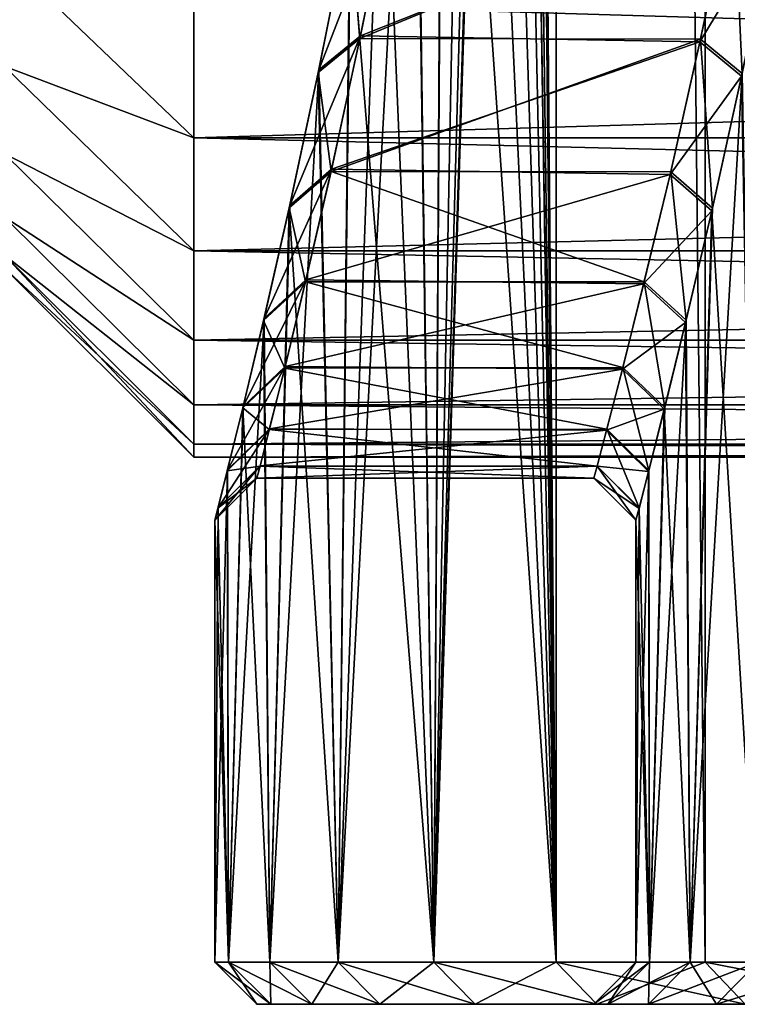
# Model space of a CAD drawing. Header units: millimetres. Extents: x -56 to 60, y -2 to 74.
# Tile 3 of 256: x -45.43 to -42.02, y 6.5 to 11.18. Entities that reach past the tile are written whole.
import ezdxf

# ---------------------------------------------------------------- set-up
doc = ezdxf.new("R2010")
doc.units = ezdxf.units.MM
doc.header["$LTSCALE"] = 127.314815
for name, color, linetype in [('105', 7, 'CONTINUOUS'), ('134', 7, 'CONTINUOUS'), ('135', 7, 'CONTINUOUS'), ('144', 7, 'CONTINUOUS'), ('145', 7, 'CONTINUOUS'), ('148', 7, 'CONTINUOUS'), ('149', 7, 'CONTINUOUS'), ('150', 7, 'CONTINUOUS'), ('151', 7, 'CONTINUOUS'), ('152', 7, 'CONTINUOUS'), ('153', 7, 'CONTINUOUS'), ('154', 7, 'CONTINUOUS'), ('173', 7, 'CONTINUOUS'), ('181', 7, 'CONTINUOUS'), ('182', 7, 'CONTINUOUS'), ('185', 7, 'CONTINUOUS'), ('186', 7, 'CONTINUOUS'), ('99', 7, 'CONTINUOUS')]:
    doc.layers.add(name, color=color, linetype=linetype)

msp = doc.modelspace()

# ---------------------------------------------------------------- linework, layer by layer
at = {"layer": '105', "color": 7, "linetype": 'CONTINUOUS', "true_color": 0x96918c}
for points in [[(-44.6, 10.6174, -5.2671), (-44.6, 11.2599, -6.1725), (-22.9, 10.6174, -5.2671), (-44.6, 10.6174, -5.2671)], [(-22.9, 10.6174, -5.2671), (-44.6, 11.2599, -6.1725), (-22.9, 11.2599, -6.1725), (-22.9, 10.6174, -5.2671)], [(-44.6, 10.0804, -4.2954), (-44.6, 10.6174, -5.2671), (-22.9, 10.0804, -4.2954), (-44.6, 10.0804, -4.2954)], [(-22.9, 10.0804, -4.2954), (-44.6, 10.6174, -5.2671), (-22.9, 10.6174, -5.2671), (-22.9, 10.0804, -4.2954)], [(-44.6, 9.6556, -3.2698), (-44.6, 10.0804, -4.2954), (-22.9, 9.6556, -3.2698), (-44.6, 9.6556, -3.2698)], [(-22.9, 9.6556, -3.2698), (-44.6, 10.0804, -4.2954), (-22.9, 10.0804, -4.2954), (-22.9, 9.6556, -3.2698)], [(-44.6, 9.3482, -2.203), (-44.6, 9.6556, -3.2698), (-22.9, 9.3482, -2.203), (-44.6, 9.3482, -2.203)], [(-22.9, 9.3482, -2.203), (-44.6, 9.6556, -3.2698), (-22.9, 9.6556, -3.2698), (-22.9, 9.3482, -2.203)], [(-44.6, 9.1622, -1.1084), (-44.6, 9.3482, -2.203), (-22.9, 9.1622, -1.1084), (-44.6, 9.1622, -1.1084)], [(-22.9, 9.1622, -1.1084), (-44.6, 9.3482, -2.203), (-22.9, 9.3482, -2.203), (-22.9, 9.1622, -1.1084)], [(-22.9, 9.1), (-44.6, 9.1), (-44.6, 9.1622, -1.1084), (-22.9, 9.1)], [(-22.9, 9.1), (-44.6, 9.1622, -1.1084), (-22.9, 9.1622, -1.1084), (-22.9, 9.1)]]:
    msp.add_3dface(points, dxfattribs=at)
at = {"layer": '134', "color": 7, "linetype": 'CONTINUOUS', "true_color": 0x96918c}
for points in [[(-45.5, 11.4806, 4.9456), (-45.5, 10.9573, 4.0392), (-44.6, 10.6174, 5.2671), (-45.5, 11.4806, 4.9456)], [(-44.6, 11.2599, 6.1725), (-45.5, 11.4806, 4.9456), (-44.6, 10.6174, 5.2671), (-44.6, 11.2599, 6.1725)], [(-45.5, 10.9573, 4.0392), (-45.5, 10.5428, 3.0782), (-44.6, 10.0804, 4.2954), (-45.5, 10.9573, 4.0392)], [(-44.6, 10.6174, 5.2671), (-45.5, 10.9573, 4.0392), (-44.6, 10.0804, 4.2954), (-44.6, 10.6174, 5.2671)], [(-45.5, 10.5428, 3.0782), (-45.5, 10.2426, 2.0755), (-44.6, 9.6556, 3.2698), (-45.5, 10.5428, 3.0782)], [(-44.6, 10.0804, 4.2954), (-45.5, 10.5428, 3.0782), (-44.6, 9.6556, 3.2698), (-44.6, 10.0804, 4.2954)], [(-45.5, 10.2426, 2.0755), (-45.5, 10.0609, 1.0448), (-44.6, 9.3482, 2.203), (-45.5, 10.2426, 2.0755)], [(-44.6, 9.6556, 3.2698), (-45.5, 10.2426, 2.0755), (-44.6, 9.3482, 2.203), (-44.6, 9.6556, 3.2698)], [(-45.5, 10.0609, 1.0448), (-45.5, 10), (-44.6, 9.1622, 1.1084), (-45.5, 10.0609, 1.0448)], [(-44.6, 9.3482, 2.203), (-45.5, 10.0609, 1.0448), (-44.6, 9.1622, 1.1084), (-44.6, 9.3482, 2.203)], [(-44.6, 9.1622, 1.1084), (-45.5, 10), (-44.6, 9.1), (-44.6, 9.1622, 1.1084)]]:
    msp.add_3dface(points, dxfattribs=at)
at = {"layer": '135', "color": 7, "linetype": 'CONTINUOUS', "true_color": 0x96918c}
for points in [[(-45.5, 10.9573, -4.0392), (-45.5, 11.4806, -4.9456), (-44.6, 10.6174, -5.2671), (-45.5, 10.9573, -4.0392)], [(-44.6, 10.6174, -5.2671), (-45.5, 11.4806, -4.9456), (-44.6, 11.2599, -6.1725), (-44.6, 10.6174, -5.2671)], [(-45.5, 10.5428, -3.0782), (-45.5, 10.9573, -4.0392), (-44.6, 10.0804, -4.2954), (-45.5, 10.5428, -3.0782)], [(-44.6, 10.0804, -4.2954), (-45.5, 10.9573, -4.0392), (-44.6, 10.6174, -5.2671), (-44.6, 10.0804, -4.2954)], [(-45.5, 10.2426, -2.0755), (-45.5, 10.5428, -3.0782), (-44.6, 9.6556, -3.2698), (-45.5, 10.2426, -2.0755)], [(-44.6, 9.6556, -3.2698), (-45.5, 10.5428, -3.0782), (-44.6, 10.0804, -4.2954), (-44.6, 9.6556, -3.2698)], [(-45.5, 10.0609, -1.0448), (-45.5, 10.2426, -2.0755), (-44.6, 9.3482, -2.203), (-45.5, 10.0609, -1.0448)], [(-44.6, 9.3482, -2.203), (-45.5, 10.2426, -2.0755), (-44.6, 9.6556, -3.2698), (-44.6, 9.3482, -2.203)], [(-44.6, 9.1), (-45.5, 10), (-45.5, 10.0609, -1.0448), (-44.6, 9.1)], [(-44.6, 9.1), (-45.5, 10.0609, -1.0448), (-44.6, 9.1622, -1.1084), (-44.6, 9.1)], [(-44.6, 9.1622, -1.1084), (-45.5, 10.0609, -1.0448), (-44.6, 9.3482, -2.203), (-44.6, 9.1622, -1.1084)]]:
    msp.add_3dface(points, dxfattribs=at)
at = {"layer": '144', "color": 7, "linetype": 'CONTINUOUS', "true_color": 0x96918c}
for points in [[(-44.2342, 6.5, 2.4054), (-44.3, 6.5), (-42.6342, 6.5, 2.3599), (-44.2342, 6.5, 2.4054)], [(-44.3, 6.5), (-44.2342, 6.5, -2.4054), (-42.7, 6.5), (-44.3, 6.5)], [(-44.3, 6.5), (-42.7, 6.5), (-42.6342, 6.5, 2.3599), (-44.3, 6.5)], [(-44.0399, 6.5, 4.7931), (-44.2342, 6.5, 2.4054), (-42.4403, 6.5, 4.7014), (-44.0399, 6.5, 4.7931)], [(-42.4403, 6.5, 4.7014), (-44.2342, 6.5, 2.4054), (-42.6342, 6.5, 2.3599), (-42.4403, 6.5, 4.7014)], [(-44.2342, 6.5, -2.4054), (-44.0399, 6.5, -4.7931), (-42.4403, 6.5, -4.7014), (-44.2342, 6.5, -2.4054)], [(-42.7, 6.5), (-44.2342, 6.5, -2.4054), (-42.6342, 6.5, -2.3599), (-42.7, 6.5)], [(-42.6342, 6.5, -2.3599), (-44.2342, 6.5, -2.4054), (-42.4403, 6.5, -4.7014), (-42.6342, 6.5, -2.3599)], [(-43.7166, 6.5, 7.1649), (-44.0399, 6.5, 4.7931), (-42.1179, 6.5, 7.0259), (-43.7166, 6.5, 7.1649)], [(-42.1179, 6.5, 7.0259), (-44.0399, 6.5, 4.7931), (-42.4403, 6.5, 4.7014), (-42.1179, 6.5, 7.0259)], [(-44.0399, 6.5, -4.7931), (-43.7166, 6.5, -7.1649), (-42.1179, 6.5, -7.0259), (-44.0399, 6.5, -4.7931)], [(-42.4403, 6.5, -4.7014), (-44.0399, 6.5, -4.7931), (-42.1179, 6.5, -7.0259), (-42.4403, 6.5, -4.7014)], [(-43.2639, 6.5, 9.5236), (-43.7166, 6.5, 7.1649), (-41.6661, 6.5, 9.3375), (-43.2639, 6.5, 9.5236)], [(-41.6661, 6.5, 9.3375), (-43.7166, 6.5, 7.1649), (-42.1179, 6.5, 7.0259), (-41.6661, 6.5, 9.3375)], [(-43.7166, 6.5, -7.1649), (-43.2639, 6.5, -9.5236), (-41.6661, 6.5, -9.3375), (-43.7166, 6.5, -7.1649)], [(-42.1179, 6.5, -7.0259), (-43.7166, 6.5, -7.1649), (-41.6661, 6.5, -9.3375), (-42.1179, 6.5, -7.0259)], [(-42.6853, 6.5, 11.8515), (-43.2639, 6.5, 9.5236), (-41.0887, 6.5, 11.6194), (-42.6853, 6.5, 11.8515)], [(-41.0887, 6.5, 11.6194), (-43.2639, 6.5, 9.5236), (-41.6661, 6.5, 9.3375), (-41.0887, 6.5, 11.6194)], [(-43.2639, 6.5, -9.5236), (-42.6853, 6.5, -11.8515), (-41.0887, 6.5, -11.6194), (-43.2639, 6.5, -9.5236)], [(-41.6661, 6.5, -9.3375), (-43.2639, 6.5, -9.5236), (-41.0887, 6.5, -11.6194), (-41.6661, 6.5, -9.3375)], [(-41.9812, 6.5, 14.1436), (-42.6853, 6.5, 11.8515), (-40.3868, 6.5, 13.8624), (-41.9812, 6.5, 14.1436)], [(-40.3868, 6.5, 13.8624), (-42.6853, 6.5, 11.8515), (-41.0887, 6.5, 11.6194), (-40.3868, 6.5, 13.8624)], [(-42.6853, 6.5, -11.8515), (-41.9812, 6.5, -14.1436), (-40.3868, 6.5, -13.8624), (-42.6853, 6.5, -11.8515)], [(-41.0887, 6.5, -11.6194), (-42.6853, 6.5, -11.8515), (-40.3868, 6.5, -13.8624), (-41.0887, 6.5, -11.6194)]]:
    msp.add_3dface(points, dxfattribs=at)
at = {"layer": '145', "color": 7, "linetype": 'CONTINUOUS', "true_color": 0x96918c}
for points in [[(-42.1371, 10.2824, 5.5423), (-41.9953, 10.9237, 6.5306), (-42.2421, 6.7, 4.675), (-42.1371, 10.2824, 5.5423)], [(-42.2421, 6.7, 4.675), (-41.9953, 10.9237, 6.5306), (-41.9204, 6.7, 6.9948), (-42.2421, 6.7, 4.675)], [(-42.2618, 9.7504, 4.4934), (-42.1371, 10.2824, 5.5423), (-42.2421, 6.7, 4.675), (-42.2618, 9.7504, 4.4934)], [(-42.3635, 9.3353, 3.404), (-42.2618, 9.7504, 4.4934), (-42.4355, 6.7, 2.341), (-42.3635, 9.3353, 3.404)], [(-42.4355, 6.7, 2.341), (-42.2618, 9.7504, 4.4934), (-42.2421, 6.7, 4.675), (-42.4355, 6.7, 2.341)], [(-42.4388, 9.037, 2.2804), (-42.3635, 9.3353, 3.404), (-42.4355, 6.7, 2.341), (-42.4388, 9.037, 2.2804)], [(-42.4845, 8.8589, 1.1474), (-42.4388, 9.037, 2.2804), (-42.5, 6.7), (-42.4845, 8.8589, 1.1474)], [(-42.5, 6.7), (-42.4388, 9.037, 2.2804), (-42.4355, 6.7, 2.341), (-42.5, 6.7)], [(-42.5, 8.8), (-42.4845, 8.8589, 1.1474), (-42.5, 6.7), (-42.5, 8.8)]]:
    msp.add_3dface(points, dxfattribs=at)
at = {"layer": '148', "color": 7, "linetype": 'CONTINUOUS', "true_color": 0x96918c}
for points in [[(-43.0543, 24, 11.2506), (-42.8781, 6.7, 11.9047), (-43.4596, 72.5, 9.5662), (-43.0543, 24, 11.2506)], [(-43.4596, 72.5, 9.5662), (-42.8781, 6.7, 11.9047), (-42.878, 72.5, 11.905), (-43.4596, 72.5, 9.5662)], [(-42.8781, 6.7, 11.9047), (-42.1707, 6.7, 14.2086), (-42.878, 72.5, 11.905), (-42.8781, 6.7, 11.9047)], [(-42.878, 72.5, 11.905), (-42.1707, 6.7, 14.2086), (-42.1706, 72.5, 14.2089), (-42.878, 72.5, 11.905)], [(-42.1707, 6.7, 14.2086), (-41.3396, 6.7, 16.4708), (-42.1706, 72.5, 14.2089), (-42.1707, 6.7, 14.2086)], [(-42.1706, 72.5, 14.2089), (-41.3396, 6.7, 16.4708), (-41.3395, 72.5, 16.4712), (-42.1706, 72.5, 14.2089)], [(-43.0543, 20, 11.2506), (-42.8781, 6.7, 11.9047), (-43.0543, 24, 11.2506), (-43.0543, 20, 11.2506)], [(-43.0697, 18.8494, 11.1916), (-42.8781, 6.7, 11.9047), (-43.0543, 20, 11.2506), (-43.0697, 18.8494, 11.1916)], [(-43.1156, 17.7132, 11.0134), (-42.8781, 6.7, 11.9047), (-43.0697, 18.8494, 11.1916), (-43.1156, 17.7132, 11.0134)], [(-43.1909, 16.5853, 10.7144), (-42.8781, 6.7, 11.9047), (-43.1156, 17.7132, 11.0134), (-43.1909, 16.5853, 10.7144)], [(-43.2919, 15.4915, 10.2986), (-42.8781, 6.7, 11.9047), (-43.1909, 16.5853, 10.7144), (-43.2919, 15.4915, 10.2986)], [(-43.4153, 14.4384, 9.7652), (-42.8781, 6.7, 11.9047), (-43.2919, 15.4915, 10.2986), (-43.4153, 14.4384, 9.7652)], [(-43.5549, 13.4459, 9.1226), (-43.4597, 6.7, 9.5659), (-43.4153, 14.4384, 9.7652), (-43.5549, 13.4459, 9.1226)], [(-43.4597, 6.7, 9.5659), (-42.8781, 6.7, 11.9047), (-43.4153, 14.4384, 9.7652), (-43.4597, 6.7, 9.5659)], [(-43.7057, 12.5171, 8.3704), (-43.4597, 6.7, 9.5659), (-43.5549, 13.4459, 9.1226), (-43.7057, 12.5171, 8.3704)], [(-43.8587, 11.6768, 7.5277), (-43.4597, 6.7, 9.5659), (-43.7057, 12.5171, 8.3704), (-43.8587, 11.6768, 7.5277)], [(-44.0085, 10.9271, 6.5958), (-43.9138, 6.7, 7.199), (-43.8587, 11.6768, 7.5277), (-44.0085, 10.9271, 6.5958)], [(-43.9138, 6.7, 7.199), (-43.4597, 6.7, 9.5659), (-43.8587, 11.6768, 7.5277), (-43.9138, 6.7, 7.199)], [(-44.1467, 10.2845, 5.5966), (-43.9138, 6.7, 7.199), (-44.0085, 10.9271, 6.5958), (-44.1467, 10.2845, 5.5966)], [(-44.2685, 9.7498, 4.5335), (-44.2392, 6.7, 4.8111), (-44.1467, 10.2845, 5.5966), (-44.2685, 9.7498, 4.5335)], [(-44.2392, 6.7, 4.8111), (-43.9138, 6.7, 7.199), (-44.1467, 10.2845, 5.5966), (-44.2392, 6.7, 4.8111)], [(-44.3677, 9.3336, 3.4295), (-44.2392, 6.7, 4.8111), (-44.2685, 9.7498, 4.5335), (-44.3677, 9.3336, 3.4295)], [(-44.4409, 9.0352, 2.2923), (-44.4347, 6.7, 2.4091), (-44.3677, 9.3336, 3.4295), (-44.4409, 9.0352, 2.2923)], [(-44.4347, 6.7, 2.4091), (-44.2392, 6.7, 4.8111), (-44.3677, 9.3336, 3.4295), (-44.4347, 6.7, 2.4091)], [(-44.4851, 8.8576, 1.1511), (-44.4347, 6.7, 2.4091), (-44.4409, 9.0352, 2.2923), (-44.4851, 8.8576, 1.1511)], [(-44.5, 8.8), (-44.4347, 6.7, 2.4091), (-44.4851, 8.8576, 1.1511), (-44.5, 8.8)], [(-44.5, 6.7), (-44.4347, 6.7, 2.4091), (-44.5, 8.8), (-44.5, 6.7)]]:
    msp.add_3dface(points, dxfattribs=at)
at = {"layer": '149', "color": 7, "linetype": 'CONTINUOUS', "true_color": 0x96918c}
for points in [[(-41.9982, 10.9099, -6.5116), (-42.1398, 10.2708, -5.5216), (-41.9204, 6.7, -6.9948), (-41.9982, 10.9099, -6.5116)], [(-42.1398, 10.2708, -5.5216), (-42.2643, 9.7402, -4.4699), (-42.2421, 6.7, -4.675), (-42.1398, 10.2708, -5.5216)], [(-41.9204, 6.7, -6.9948), (-42.1398, 10.2708, -5.5216), (-42.2421, 6.7, -4.675), (-41.9204, 6.7, -6.9948)], [(-42.2643, 9.7402, -4.4699), (-42.3654, 9.3276, -3.3795), (-42.2421, 6.7, -4.675), (-42.2643, 9.7402, -4.4699)], [(-42.3654, 9.3276, -3.3795), (-42.44, 9.0324, -2.2577), (-42.4355, 6.7, -2.341), (-42.3654, 9.3276, -3.3795)], [(-42.2421, 6.7, -4.675), (-42.3654, 9.3276, -3.3795), (-42.4355, 6.7, -2.341), (-42.2421, 6.7, -4.675)], [(-42.44, 9.0324, -2.2577), (-42.4849, 8.8567, -1.1332), (-42.4355, 6.7, -2.341), (-42.44, 9.0324, -2.2577)], [(-42.4849, 8.8567, -1.1332), (-42.5, 8.8), (-42.4355, 6.7, -2.341), (-42.4849, 8.8567, -1.1332)], [(-42.5, 8.8), (-42.5, 6.7), (-42.4355, 6.7, -2.341), (-42.5, 8.8)]]:
    msp.add_3dface(points, dxfattribs=at)
at = {"layer": '150', "color": 7, "linetype": 'CONTINUOUS', "true_color": 0x96918c}
for points in [[(-42.878, 72.5, -11.905), (-42.8781, 6.7, -11.9047), (-43.0543, 20, -11.2506), (-42.878, 72.5, -11.905)], [(-42.1707, 6.7, -14.2086), (-42.8781, 6.7, -11.9047), (-42.878, 72.5, -11.905), (-42.1707, 6.7, -14.2086)], [(-42.1706, 72.5, -14.2089), (-42.1707, 6.7, -14.2086), (-42.878, 72.5, -11.905), (-42.1706, 72.5, -14.2089)], [(-41.3396, 6.7, -16.4708), (-42.1707, 6.7, -14.2086), (-42.1706, 72.5, -14.2089), (-41.3396, 6.7, -16.4708)], [(-41.3395, 72.5, -16.4712), (-41.3396, 6.7, -16.4708), (-42.1706, 72.5, -14.2089), (-41.3395, 72.5, -16.4712)], [(-43.0543, 20, -11.2506), (-42.8781, 6.7, -11.9047), (-43.069, 18.8654, -11.1941), (-43.0543, 20, -11.2506)], [(-42.8781, 6.7, -11.9047), (-43.4597, 6.7, -9.5659), (-43.069, 18.8654, -11.1941), (-42.8781, 6.7, -11.9047)], [(-43.069, 18.8654, -11.1941), (-43.4597, 6.7, -9.5659), (-43.1143, 17.7381, -11.0184), (-43.069, 18.8654, -11.1941)], [(-43.1143, 17.7381, -11.0184), (-43.4597, 6.7, -9.5659), (-43.1889, 16.611, -10.7224), (-43.1143, 17.7381, -11.0184)], [(-43.1889, 16.611, -10.7224), (-43.4597, 6.7, -9.5659), (-43.2895, 15.515, -10.3088), (-43.1889, 16.611, -10.7224)], [(-43.2895, 15.515, -10.3088), (-43.4597, 6.7, -9.5659), (-43.4128, 14.4582, -9.7763), (-43.2895, 15.515, -10.3088)], [(-43.4128, 14.4582, -9.7763), (-43.4597, 6.7, -9.5659), (-43.5522, 13.4634, -9.1353), (-43.4128, 14.4582, -9.7763)], [(-43.4597, 6.7, -9.5659), (-43.9138, 6.7, -7.199), (-43.5522, 13.4634, -9.1353), (-43.4597, 6.7, -9.5659)], [(-43.5522, 13.4634, -9.1353), (-43.9138, 6.7, -7.199), (-43.7027, 12.5342, -8.386), (-43.5522, 13.4634, -9.1353)], [(-43.7027, 12.5342, -8.386), (-43.9138, 6.7, -7.199), (-43.8557, 11.6923, -7.5448), (-43.7027, 12.5342, -8.386)], [(-43.8557, 11.6923, -7.5448), (-43.9138, 6.7, -7.199), (-44.0059, 10.9397, -6.6131), (-43.8557, 11.6923, -7.5448)], [(-43.9138, 6.7, -7.199), (-44.2392, 6.7, -4.8111), (-44.0059, 10.9397, -6.6131), (-43.9138, 6.7, -7.199)], [(-44.0059, 10.9397, -6.6131), (-44.2392, 6.7, -4.8111), (-44.1442, 10.2953, -5.6159), (-44.0059, 10.9397, -6.6131)], [(-44.1442, 10.2953, -5.6159), (-44.2392, 6.7, -4.8111), (-44.2662, 9.7596, -4.5559), (-44.1442, 10.2953, -5.6159)], [(-44.2392, 6.7, -4.8111), (-44.4347, 6.7, -2.4091), (-44.2662, 9.7596, -4.5559), (-44.2392, 6.7, -4.8111)], [(-44.2662, 9.7596, -4.5559), (-44.4347, 6.7, -2.4091), (-44.3658, 9.341, -3.453), (-44.2662, 9.7596, -4.5559)], [(-44.3658, 9.341, -3.453), (-44.4347, 6.7, -2.4091), (-44.4398, 9.0396, -2.314), (-44.3658, 9.341, -3.453)], [(-44.4347, 6.7, -2.4091), (-44.5, 6.7), (-44.4398, 9.0396, -2.314), (-44.4347, 6.7, -2.4091)], [(-44.4398, 9.0396, -2.314), (-44.5, 6.7), (-44.4848, 8.8596, -1.1648), (-44.4398, 9.0396, -2.314)], [(-44.5, 6.7), (-44.5, 8.8), (-44.4848, 8.8596, -1.1648), (-44.5, 6.7)]]:
    msp.add_3dface(points, dxfattribs=at)
at = {"layer": '151', "color": 7, "linetype": 'CONTINUOUS', "true_color": 0x96918c}
for points in [[(-44.3, 6.5), (-44.2342, 6.5, 2.4054), (-44.5, 6.7), (-44.3, 6.5)], [(-44.2342, 6.5, 2.4054), (-44.4347, 6.7, 2.4091), (-44.5, 6.7), (-44.2342, 6.5, 2.4054)], [(-44.2342, 6.5, 2.4054), (-44.0399, 6.5, 4.7931), (-44.4347, 6.7, 2.4091), (-44.2342, 6.5, 2.4054)], [(-44.0399, 6.5, 4.7931), (-44.2392, 6.7, 4.8111), (-44.4347, 6.7, 2.4091), (-44.0399, 6.5, 4.7931)], [(-44.0399, 6.5, 4.7931), (-43.7166, 6.5, 7.1649), (-44.2392, 6.7, 4.8111), (-44.0399, 6.5, 4.7931)], [(-43.7166, 6.5, 7.1649), (-43.9138, 6.7, 7.199), (-44.2392, 6.7, 4.8111), (-43.7166, 6.5, 7.1649)], [(-43.7166, 6.5, 7.1649), (-43.2639, 6.5, 9.5236), (-43.9138, 6.7, 7.199), (-43.7166, 6.5, 7.1649)], [(-43.2639, 6.5, 9.5236), (-43.4597, 6.7, 9.5659), (-43.9138, 6.7, 7.199), (-43.2639, 6.5, 9.5236)], [(-43.2639, 6.5, 9.5236), (-42.6853, 6.5, 11.8515), (-43.4597, 6.7, 9.5659), (-43.2639, 6.5, 9.5236)], [(-42.6853, 6.5, 11.8515), (-42.8781, 6.7, 11.9047), (-43.4597, 6.7, 9.5659), (-42.6853, 6.5, 11.8515)], [(-42.6853, 6.5, 11.8515), (-41.9812, 6.5, 14.1436), (-42.8781, 6.7, 11.9047), (-42.6853, 6.5, 11.8515)], [(-41.9812, 6.5, 14.1436), (-42.1707, 6.7, 14.2086), (-42.8781, 6.7, 11.9047), (-41.9812, 6.5, 14.1436)], [(-41.9812, 6.5, 14.1436), (-41.153, 6.5, 16.3984), (-42.1707, 6.7, 14.2086), (-41.9812, 6.5, 14.1436)], [(-41.153, 6.5, 16.3984), (-41.3396, 6.7, 16.4708), (-42.1707, 6.7, 14.2086), (-41.153, 6.5, 16.3984)]]:
    msp.add_3dface(points, dxfattribs=at)
at = {"layer": '152', "color": 7, "linetype": 'CONTINUOUS', "true_color": 0x96918c}
for points in [[(-44.3, 6.5), (-44.5, 6.7), (-44.4347, 6.7, -2.4091), (-44.3, 6.5)], [(-44.2342, 6.5, -2.4054), (-44.3, 6.5), (-44.4347, 6.7, -2.4091), (-44.2342, 6.5, -2.4054)], [(-44.2342, 6.5, -2.4054), (-44.4347, 6.7, -2.4091), (-44.2392, 6.7, -4.8111), (-44.2342, 6.5, -2.4054)], [(-44.0399, 6.5, -4.7931), (-44.2342, 6.5, -2.4054), (-44.2392, 6.7, -4.8111), (-44.0399, 6.5, -4.7931)], [(-44.0399, 6.5, -4.7931), (-44.2392, 6.7, -4.8111), (-43.9138, 6.7, -7.199), (-44.0399, 6.5, -4.7931)], [(-43.7166, 6.5, -7.1649), (-44.0399, 6.5, -4.7931), (-43.9138, 6.7, -7.199), (-43.7166, 6.5, -7.1649)], [(-43.7166, 6.5, -7.1649), (-43.9138, 6.7, -7.199), (-43.4597, 6.7, -9.5659), (-43.7166, 6.5, -7.1649)], [(-43.2639, 6.5, -9.5236), (-43.7166, 6.5, -7.1649), (-43.4597, 6.7, -9.5659), (-43.2639, 6.5, -9.5236)], [(-43.2639, 6.5, -9.5236), (-43.4597, 6.7, -9.5659), (-42.8781, 6.7, -11.9047), (-43.2639, 6.5, -9.5236)], [(-42.6853, 6.5, -11.8515), (-43.2639, 6.5, -9.5236), (-42.8781, 6.7, -11.9047), (-42.6853, 6.5, -11.8515)], [(-42.6853, 6.5, -11.8515), (-42.8781, 6.7, -11.9047), (-42.1707, 6.7, -14.2086), (-42.6853, 6.5, -11.8515)], [(-41.9812, 6.5, -14.1436), (-42.6853, 6.5, -11.8515), (-42.1707, 6.7, -14.2086), (-41.9812, 6.5, -14.1436)], [(-41.9812, 6.5, -14.1436), (-42.1707, 6.7, -14.2086), (-41.3396, 6.7, -16.4708), (-41.9812, 6.5, -14.1436)]]:
    msp.add_3dface(points, dxfattribs=at)
at = {"layer": '153', "color": 7, "linetype": 'CONTINUOUS', "true_color": 0x96918c}
for points in [[(-42.6342, 6.5, 2.3599), (-42.7, 6.5), (-42.4355, 6.7, 2.341), (-42.6342, 6.5, 2.3599)], [(-42.7, 6.5), (-42.5, 6.7), (-42.4355, 6.7, 2.341), (-42.7, 6.5)], [(-42.4403, 6.5, 4.7014), (-42.6342, 6.5, 2.3599), (-42.2421, 6.7, 4.675), (-42.4403, 6.5, 4.7014)], [(-42.6342, 6.5, 2.3599), (-42.4355, 6.7, 2.341), (-42.2421, 6.7, 4.675), (-42.6342, 6.5, 2.3599)], [(-42.1179, 6.5, 7.0259), (-42.4403, 6.5, 4.7014), (-41.9204, 6.7, 6.9948), (-42.1179, 6.5, 7.0259)], [(-42.4403, 6.5, 4.7014), (-42.2421, 6.7, 4.675), (-41.9204, 6.7, 6.9948), (-42.4403, 6.5, 4.7014)], [(-41.6661, 6.5, 9.3375), (-42.1179, 6.5, 7.0259), (-41.4715, 6.7, 9.2934), (-41.6661, 6.5, 9.3375)], [(-42.1179, 6.5, 7.0259), (-41.9204, 6.7, 6.9948), (-41.4715, 6.7, 9.2934), (-42.1179, 6.5, 7.0259)]]:
    msp.add_3dface(points, dxfattribs=at)
at = {"layer": '154', "color": 7, "linetype": 'CONTINUOUS', "true_color": 0x96918c}
for points in [[(-42.7, 6.5), (-42.6342, 6.5, -2.3599), (-42.5, 6.7), (-42.7, 6.5)], [(-42.6342, 6.5, -2.3599), (-42.4403, 6.5, -4.7014), (-42.4355, 6.7, -2.341), (-42.6342, 6.5, -2.3599)], [(-42.5, 6.7), (-42.6342, 6.5, -2.3599), (-42.4355, 6.7, -2.341), (-42.5, 6.7)], [(-42.4403, 6.5, -4.7014), (-42.1179, 6.5, -7.0259), (-42.2421, 6.7, -4.675), (-42.4403, 6.5, -4.7014)], [(-42.4403, 6.5, -4.7014), (-42.2421, 6.7, -4.675), (-42.4355, 6.7, -2.341), (-42.4403, 6.5, -4.7014)], [(-42.1179, 6.5, -7.0259), (-41.9204, 6.7, -6.9948), (-42.2421, 6.7, -4.675), (-42.1179, 6.5, -7.0259)], [(-42.1179, 6.5, -7.0259), (-41.6661, 6.5, -9.3375), (-41.9204, 6.7, -6.9948), (-42.1179, 6.5, -7.0259)]]:
    msp.add_3dface(points, dxfattribs=at)
at = {"layer": '173', "color": 7, "linetype": 'CONTINUOUS', "true_color": 0x96918c}
for points in [[(-43.8085, 11.1019, -6.4672), (-42.0406, 11.8046, -7.3372), (-43.658, 11.8394, -7.376), (-43.8085, 11.1019, -6.4672)], [(-43.661, 11.8243, 7.3592), (-42.0372, 11.8216, 7.3562), (-43.8111, 11.0896, 6.4502), (-43.661, 11.8243, 7.3592)], [(-42.0372, 11.8216, 7.3562), (-42.1933, 11.0862, 6.4455), (-43.8111, 11.0896, 6.4502), (-42.0372, 11.8216, 7.3562)], [(-42.1962, 11.0727, -6.4267), (-42.0406, 11.8046, -7.3372), (-43.8085, 11.1019, -6.4672), (-42.1962, 11.0727, -6.4267)], [(-43.8111, 11.0896, 6.4502), (-42.1933, 11.0862, 6.4455), (-43.9477, 10.4571, 5.4711), (-43.8111, 11.0896, 6.4502)], [(-43.9453, 10.4679, -5.4899), (-42.1962, 11.0727, -6.4267), (-43.8085, 11.1019, -6.4672), (-43.9453, 10.4679, -5.4899)], [(-42.1933, 11.0862, 6.4455), (-42.3348, 10.4553, 5.4679), (-43.9477, 10.4571, 5.4711), (-42.1933, 11.0862, 6.4455)], [(-42.3375, 10.4437, -5.4476), (-42.1962, 11.0727, -6.4267), (-43.9453, 10.4679, -5.4899), (-42.3375, 10.4437, -5.4476)], [(-43.9477, 10.4571, 5.4711), (-42.4609, 9.9337, 4.435), (-44.0697, 9.9331, 4.4336), (-43.9477, 10.4571, 5.4711)], [(-44.0675, 9.9427, -4.4555), (-42.3375, 10.4437, -5.4476), (-43.9453, 10.4679, -5.4899), (-44.0675, 9.9427, -4.4555)], [(-42.4634, 9.9235, -4.4119), (-42.3375, 10.4437, -5.4476), (-44.0675, 9.9427, -4.4555), (-42.4634, 9.9235, -4.4119)], [(-42.3348, 10.4553, 5.4679), (-42.4609, 9.9337, 4.435), (-43.9477, 10.4571, 5.4711), (-42.3348, 10.4553, 5.4679)], [(-44.0697, 9.9331, 4.4336), (-42.5623, 9.5252, 3.3583), (-44.1677, 9.5233, 3.3525), (-44.0697, 9.9331, 4.4336)], [(-44.166, 9.5307, -3.3755), (-42.4634, 9.9235, -4.4119), (-44.0675, 9.9427, -4.4555), (-44.166, 9.5307, -3.3755)], [(-42.5643, 9.5175, -3.3341), (-42.4634, 9.9235, -4.4119), (-44.166, 9.5307, -3.3755), (-42.5643, 9.5175, -3.3341)], [(-42.4609, 9.9337, 4.435), (-42.5623, 9.5252, 3.3583), (-44.0697, 9.9331, 4.4336), (-42.4609, 9.9337, 4.435)], [(-44.1677, 9.5233, 3.3525), (-42.6385, 9.2328, 2.2509), (-44.2412, 9.2309, 2.2419), (-44.1677, 9.5233, 3.3525)], [(-44.2401, 9.2353, -2.2632), (-42.5643, 9.5175, -3.3341), (-44.166, 9.5307, -3.3755), (-44.2401, 9.2353, -2.2632)], [(-42.6397, 9.2281, -2.2285), (-42.5643, 9.5175, -3.3341), (-44.2401, 9.2353, -2.2632), (-42.6397, 9.2281, -2.2285)], [(-42.5623, 9.5252, 3.3583), (-42.6385, 9.2328, 2.2509), (-44.1677, 9.5233, 3.3525), (-42.5623, 9.5252, 3.3583)], [(-44.2412, 9.2309, 2.2419), (-42.684, 9.0579, 1.1275), (-44.2849, 9.0572, 1.1207), (-44.2412, 9.2309, 2.2419)], [(-44.2843, 9.0586, -1.1341), (-42.6397, 9.2281, -2.2285), (-44.2401, 9.2353, -2.2632), (-44.2843, 9.0586, -1.1341)], [(-42.6845, 9.0565, -1.1135), (-42.6397, 9.2281, -2.2285), (-44.2843, 9.0586, -1.1341), (-42.6845, 9.0565, -1.1135)], [(-42.6385, 9.2328, 2.2509), (-42.684, 9.0579, 1.1275), (-44.2412, 9.2309, 2.2419), (-42.6385, 9.2328, 2.2509)], [(-44.3, 9), (-42.6845, 9.0565, -1.1135), (-44.2843, 9.0586, -1.1341), (-44.3, 9)], [(-44.2849, 9.0572, 1.1207), (-42.7, 9), (-44.3, 9), (-44.2849, 9.0572, 1.1207)], [(-42.7, 9), (-42.6845, 9.0565, -1.1135), (-44.3, 9), (-42.7, 9)], [(-42.684, 9.0579, 1.1275), (-42.7, 9), (-44.2849, 9.0572, 1.1207), (-42.684, 9.0579, 1.1275)]]:
    msp.add_3dface(points, dxfattribs=at)
at = {"layer": '181', "color": 7, "linetype": 'CONTINUOUS', "true_color": 0x96918c}
for points in [[(-41.9953, 10.9237, 6.5306), (-42.1933, 11.0862, 6.4455), (-42.0372, 11.8216, 7.3562), (-41.9953, 10.9237, 6.5306)], [(-41.8409, 11.6741, 7.4557), (-41.9953, 10.9237, 6.5306), (-42.0372, 11.8216, 7.3562), (-41.8409, 11.6741, 7.4557)], [(-42.1371, 10.2824, 5.5423), (-42.3348, 10.4553, 5.4679), (-42.1933, 11.0862, 6.4455), (-42.1371, 10.2824, 5.5423)], [(-41.9953, 10.9237, 6.5306), (-42.1371, 10.2824, 5.5423), (-42.1933, 11.0862, 6.4455), (-41.9953, 10.9237, 6.5306)], [(-42.2618, 9.7504, 4.4934), (-42.4609, 9.9337, 4.435), (-42.3348, 10.4553, 5.4679), (-42.2618, 9.7504, 4.4934)], [(-42.1371, 10.2824, 5.5423), (-42.2618, 9.7504, 4.4934), (-42.3348, 10.4553, 5.4679), (-42.1371, 10.2824, 5.5423)], [(-42.3635, 9.3353, 3.404), (-42.5623, 9.5252, 3.3583), (-42.4609, 9.9337, 4.435), (-42.3635, 9.3353, 3.404)], [(-42.2618, 9.7504, 4.4934), (-42.3635, 9.3353, 3.404), (-42.4609, 9.9337, 4.435), (-42.2618, 9.7504, 4.4934)], [(-42.4388, 9.037, 2.2804), (-42.6385, 9.2328, 2.2509), (-42.5623, 9.5252, 3.3583), (-42.4388, 9.037, 2.2804)], [(-42.3635, 9.3353, 3.404), (-42.4388, 9.037, 2.2804), (-42.5623, 9.5252, 3.3583), (-42.3635, 9.3353, 3.404)], [(-42.4845, 8.8589, 1.1474), (-42.684, 9.0579, 1.1275), (-42.6385, 9.2328, 2.2509), (-42.4845, 8.8589, 1.1474)], [(-42.4388, 9.037, 2.2804), (-42.4845, 8.8589, 1.1474), (-42.6385, 9.2328, 2.2509), (-42.4388, 9.037, 2.2804)], [(-42.5, 8.8), (-42.7, 9), (-42.684, 9.0579, 1.1275), (-42.5, 8.8)], [(-42.4845, 8.8589, 1.1474), (-42.5, 8.8), (-42.684, 9.0579, 1.1275), (-42.4845, 8.8589, 1.1474)]]:
    msp.add_3dface(points, dxfattribs=at)
at = {"layer": '182', "color": 7, "linetype": 'CONTINUOUS', "true_color": 0x96918c}
for points in [[(-41.8443, 11.6567, -7.4366), (-42.0406, 11.8046, -7.3372), (-42.1962, 11.0727, -6.4267), (-41.8443, 11.6567, -7.4366)], [(-41.9982, 10.9099, -6.5116), (-41.8443, 11.6567, -7.4366), (-42.1962, 11.0727, -6.4267), (-41.9982, 10.9099, -6.5116)], [(-41.9982, 10.9099, -6.5116), (-42.1962, 11.0727, -6.4267), (-42.3375, 10.4437, -5.4476), (-41.9982, 10.9099, -6.5116)], [(-42.1398, 10.2708, -5.5216), (-41.9982, 10.9099, -6.5116), (-42.3375, 10.4437, -5.4476), (-42.1398, 10.2708, -5.5216)], [(-42.1398, 10.2708, -5.5216), (-42.3375, 10.4437, -5.4476), (-42.4634, 9.9235, -4.4119), (-42.1398, 10.2708, -5.5216)], [(-42.2643, 9.7402, -4.4699), (-42.1398, 10.2708, -5.5216), (-42.4634, 9.9235, -4.4119), (-42.2643, 9.7402, -4.4699)], [(-42.2643, 9.7402, -4.4699), (-42.4634, 9.9235, -4.4119), (-42.5643, 9.5175, -3.3341), (-42.2643, 9.7402, -4.4699)], [(-42.3654, 9.3276, -3.3795), (-42.2643, 9.7402, -4.4699), (-42.5643, 9.5175, -3.3341), (-42.3654, 9.3276, -3.3795)], [(-42.3654, 9.3276, -3.3795), (-42.5643, 9.5175, -3.3341), (-42.6397, 9.2281, -2.2285), (-42.3654, 9.3276, -3.3795)], [(-42.44, 9.0324, -2.2577), (-42.3654, 9.3276, -3.3795), (-42.6397, 9.2281, -2.2285), (-42.44, 9.0324, -2.2577)], [(-42.44, 9.0324, -2.2577), (-42.6397, 9.2281, -2.2285), (-42.6845, 9.0565, -1.1135), (-42.44, 9.0324, -2.2577)], [(-42.4849, 8.8567, -1.1332), (-42.6845, 9.0565, -1.1135), (-42.7, 9), (-42.4849, 8.8567, -1.1332)], [(-42.4849, 8.8567, -1.1332), (-42.44, 9.0324, -2.2577), (-42.6845, 9.0565, -1.1135), (-42.4849, 8.8567, -1.1332)], [(-42.5, 8.8), (-42.4849, 8.8567, -1.1332), (-42.7, 9), (-42.5, 8.8)]]:
    msp.add_3dface(points, dxfattribs=at)
at = {"layer": '185', "color": 7, "linetype": 'CONTINUOUS', "true_color": 0x96918c}
for points in [[(-43.8557, 11.6923, -7.5448), (-44.0059, 10.9397, -6.6131), (-43.658, 11.8394, -7.376), (-43.8557, 11.6923, -7.5448)], [(-44.0059, 10.9397, -6.6131), (-43.8085, 11.1019, -6.4672), (-43.658, 11.8394, -7.376), (-44.0059, 10.9397, -6.6131)], [(-44.0059, 10.9397, -6.6131), (-44.1442, 10.2953, -5.6159), (-43.8085, 11.1019, -6.4672), (-44.0059, 10.9397, -6.6131)], [(-44.1442, 10.2953, -5.6159), (-43.9453, 10.4679, -5.4899), (-43.8085, 11.1019, -6.4672), (-44.1442, 10.2953, -5.6159)], [(-44.1442, 10.2953, -5.6159), (-44.2662, 9.7596, -4.5559), (-43.9453, 10.4679, -5.4899), (-44.1442, 10.2953, -5.6159)], [(-44.2662, 9.7596, -4.5559), (-44.0675, 9.9427, -4.4555), (-43.9453, 10.4679, -5.4899), (-44.2662, 9.7596, -4.5559)], [(-44.2662, 9.7596, -4.5559), (-44.3658, 9.341, -3.453), (-44.0675, 9.9427, -4.4555), (-44.2662, 9.7596, -4.5559)], [(-44.3658, 9.341, -3.453), (-44.166, 9.5307, -3.3755), (-44.0675, 9.9427, -4.4555), (-44.3658, 9.341, -3.453)], [(-44.3658, 9.341, -3.453), (-44.4398, 9.0396, -2.314), (-44.166, 9.5307, -3.3755), (-44.3658, 9.341, -3.453)], [(-44.4398, 9.0396, -2.314), (-44.2401, 9.2353, -2.2632), (-44.166, 9.5307, -3.3755), (-44.4398, 9.0396, -2.314)], [(-44.4398, 9.0396, -2.314), (-44.4848, 8.8596, -1.1648), (-44.2401, 9.2353, -2.2632), (-44.4398, 9.0396, -2.314)], [(-44.4848, 8.8596, -1.1648), (-44.2843, 9.0586, -1.1341), (-44.2401, 9.2353, -2.2632), (-44.4848, 8.8596, -1.1648)], [(-44.4848, 8.8596, -1.1648), (-44.5, 8.8), (-44.2843, 9.0586, -1.1341), (-44.4848, 8.8596, -1.1648)], [(-44.5, 8.8), (-44.3, 9), (-44.2843, 9.0586, -1.1341), (-44.5, 8.8)]]:
    msp.add_3dface(points, dxfattribs=at)
at = {"layer": '186', "color": 7, "linetype": 'CONTINUOUS', "true_color": 0x96918c}
for points in [[(-43.8587, 11.6768, 7.5277), (-43.661, 11.8243, 7.3592), (-43.8111, 11.0896, 6.4502), (-43.8587, 11.6768, 7.5277)], [(-44.0085, 10.9271, 6.5958), (-43.8587, 11.6768, 7.5277), (-43.8111, 11.0896, 6.4502), (-44.0085, 10.9271, 6.5958)], [(-44.0085, 10.9271, 6.5958), (-43.8111, 11.0896, 6.4502), (-43.9477, 10.4571, 5.4711), (-44.0085, 10.9271, 6.5958)], [(-44.1467, 10.2845, 5.5966), (-44.0085, 10.9271, 6.5958), (-43.9477, 10.4571, 5.4711), (-44.1467, 10.2845, 5.5966)], [(-44.1467, 10.2845, 5.5966), (-43.9477, 10.4571, 5.4711), (-44.0697, 9.9331, 4.4336), (-44.1467, 10.2845, 5.5966)], [(-44.2685, 9.7498, 4.5335), (-44.1467, 10.2845, 5.5966), (-44.0697, 9.9331, 4.4336), (-44.2685, 9.7498, 4.5335)], [(-44.2685, 9.7498, 4.5335), (-44.0697, 9.9331, 4.4336), (-44.1677, 9.5233, 3.3525), (-44.2685, 9.7498, 4.5335)], [(-44.3677, 9.3336, 3.4295), (-44.2685, 9.7498, 4.5335), (-44.1677, 9.5233, 3.3525), (-44.3677, 9.3336, 3.4295)], [(-44.3677, 9.3336, 3.4295), (-44.1677, 9.5233, 3.3525), (-44.2412, 9.2309, 2.2419), (-44.3677, 9.3336, 3.4295)], [(-44.4409, 9.0352, 2.2923), (-44.3677, 9.3336, 3.4295), (-44.2412, 9.2309, 2.2419), (-44.4409, 9.0352, 2.2923)], [(-44.4409, 9.0352, 2.2923), (-44.2412, 9.2309, 2.2419), (-44.2849, 9.0572, 1.1207), (-44.4409, 9.0352, 2.2923)], [(-44.4851, 8.8576, 1.1511), (-44.4409, 9.0352, 2.2923), (-44.2849, 9.0572, 1.1207), (-44.4851, 8.8576, 1.1511)], [(-44.4851, 8.8576, 1.1511), (-44.2849, 9.0572, 1.1207), (-44.3, 9), (-44.4851, 8.8576, 1.1511)], [(-44.5, 8.8), (-44.4851, 8.8576, 1.1511), (-44.3, 9), (-44.5, 8.8)]]:
    msp.add_3dface(points, dxfattribs=at)
at = {"layer": '99', "color": 7, "linetype": 'CONTINUOUS', "true_color": 0x96918c}
for points in [[(-44.6, 11.2599, 6.1725), (-44.6, 10.6174, 5.2671), (-22.9, 11.2599, 6.1725), (-44.6, 11.2599, 6.1725)], [(-22.9, 11.2599, 6.1725), (-44.6, 10.6174, 5.2671), (-22.9, 10.6174, 5.2671), (-22.9, 11.2599, 6.1725)], [(-44.6, 10.6174, 5.2671), (-44.6, 10.0804, 4.2954), (-22.9, 10.6174, 5.2671), (-44.6, 10.6174, 5.2671)], [(-22.9, 10.6174, 5.2671), (-44.6, 10.0804, 4.2954), (-22.9, 10.0804, 4.2955), (-22.9, 10.6174, 5.2671)], [(-44.6, 10.0804, 4.2954), (-44.6, 9.6556, 3.2698), (-22.9, 10.0804, 4.2955), (-44.6, 10.0804, 4.2954)], [(-22.9, 10.0804, 4.2955), (-44.6, 9.6556, 3.2698), (-22.9, 9.6556, 3.2698), (-22.9, 10.0804, 4.2955)], [(-44.6, 9.6556, 3.2698), (-44.6, 9.3482, 2.203), (-22.9, 9.6556, 3.2698), (-44.6, 9.6556, 3.2698)], [(-22.9, 9.6556, 3.2698), (-44.6, 9.3482, 2.203), (-22.9, 9.3482, 2.203), (-22.9, 9.6556, 3.2698)], [(-44.6, 9.3482, 2.203), (-44.6, 9.1622, 1.1084), (-22.9, 9.3482, 2.203), (-44.6, 9.3482, 2.203)], [(-22.9, 9.3482, 2.203), (-44.6, 9.1622, 1.1084), (-22.9, 9.1622, 1.1084), (-22.9, 9.3482, 2.203)], [(-44.6, 9.1622, 1.1084), (-44.6, 9.1), (-22.9, 9.1622, 1.1084), (-44.6, 9.1622, 1.1084)], [(-22.9, 9.1622, 1.1084), (-44.6, 9.1), (-22.9, 9.1), (-22.9, 9.1622, 1.1084)]]:
    msp.add_3dface(points, dxfattribs=at)

doc.saveas('drawing.dxf')
